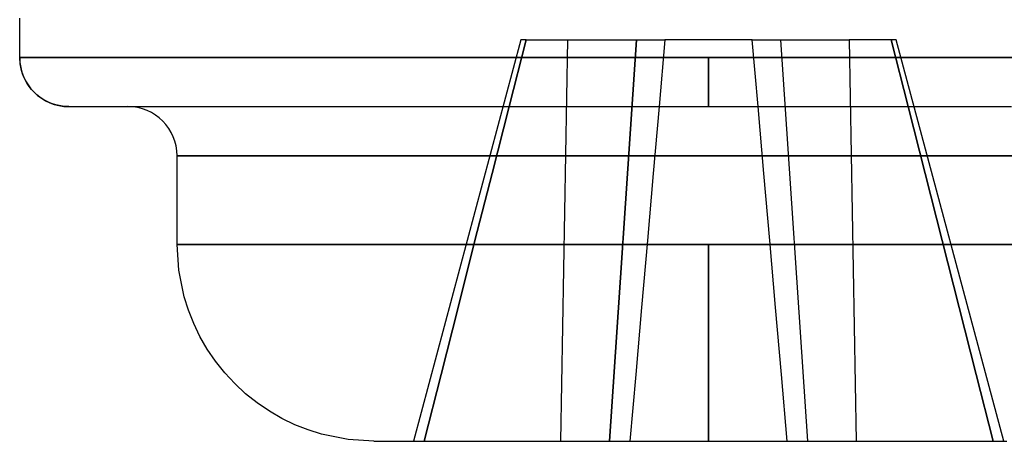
# Model space of a CAD drawing. Header units: millimetres. Extents: x -48 to 49.5, y -16 to 42.2.
# Tile 13 of 38: x 0.1 to 5.1, y 10.6 to 12.7. Entities that reach past the tile are written whole.
import ezdxf

# ---------------------------------------------------------------- set-up
doc = ezdxf.new("R2010")
doc.units = ezdxf.units.MM
doc.layers.add('MAIN-1', color=7, linetype='Continuous')
doc.layers.add('MAIN-2', color=7, linetype='Continuous')

msp = doc.modelspace()

# ---------------------------------------------------------------- linework, layer by layer
at = {"layer": 'MAIN-1'}
for p, q in [((0.1, 12.55), (0.1, 12.75)), ((0.1, 12.55), (3.6, 12.55)), ((0.1022, 12.5171), (0.1, 12.55)), ((0.1091, 12.4833), (0.1022, 12.5171)), ((3.6, 12.55), (3.6, 12.3)), ((3.6, 12.55), (7.1, 12.55)), ((0.1144, 12.4664), (0.1091, 12.4833)), ((0.121, 12.4496), (0.1144, 12.4664)), ((0.129, 12.4331), (0.121, 12.4496)), ((0.1382, 12.4171), (0.129, 12.4331)), ((0.1487, 12.4017), (0.1382, 12.4171)), ((0.1604, 12.387), (0.1487, 12.4017)), ((0.1732, 12.3732), (0.1604, 12.387)), ((0.187, 12.3604), (0.1732, 12.3732)), ((0.2017, 12.3487), (0.187, 12.3604)), ((0.2171, 12.3382), (0.2017, 12.3487)), ((0.2331, 12.329), (0.2171, 12.3382)), ((0.2496, 12.321), (0.2331, 12.329)), ((0.2664, 12.3144), (0.2496, 12.321)), ((0.2833, 12.3091), (0.2664, 12.3144)), ((0.3171, 12.3022), (0.2833, 12.3091)), ((0.35, 12.3), (0.3171, 12.3022)), ((0.35, 12.3), (0.3604, 12.3)), ((0.3604, 12.3), (0.3913, 12.3)), ((0.3913, 12.3), (0.4423, 12.3)), ((0.4423, 12.3), (0.5122, 12.3)), ((0.5122, 12.3), (0.6, 12.3)), ((0.6, 12.3), (0.704, 12.3)), ((0.704, 12.3), (0.8226, 12.3)), ((0.8226, 12.3), (0.9538, 12.3)), ((0.9538, 12.3), (1.0958, 12.3)), ((1.0958, 12.3), (1.2466, 12.3)), ((1.2466, 12.3), (1.4043, 12.3)), ((1.4043, 12.3), (1.5672, 12.3)), ((1.5672, 12.3), (1.7335, 12.3)), ((1.7335, 12.3), (1.9018, 12.3)), ((1.9018, 12.3), (2.0706, 12.3)), ((2.0706, 12.3), (2.2388, 12.3)), ((2.2388, 12.3), (2.4053, 12.3)), ((2.4053, 12.3), (2.5692, 12.3)), ((2.5692, 12.3), (2.7298, 12.3)), ((2.7298, 12.3), (2.8866, 12.3)), ((2.8866, 12.3), (3.039, 12.3)), ((3.039, 12.3), (3.1868, 12.3)), ((3.1868, 12.3), (3.3296, 12.3)), ((3.3296, 12.3), (3.4674, 12.3)), ((3.4674, 12.3), (3.6, 12.3)), ((3.6, 12.3), (3.7496, 12.3)), ((3.7496, 12.3), (3.9016, 12.3)), ((3.9016, 12.3), (4.0555, 12.3)), ((4.0555, 12.3), (4.2109, 12.3)), ((4.2109, 12.3), (4.3671, 12.3)), ((4.3671, 12.3), (4.5236, 12.3)), ((4.5236, 12.3), (4.6798, 12.3)), ((4.6798, 12.3), (4.835, 12.3)), ((4.835, 12.3), (4.9885, 12.3)), ((4.9885, 12.3), (5.1396, 12.3)), ((0.9, 11.6), (0.9, 12.05)), ((6.3, 12.05), (0.9, 12.05)), ((0.9, 11.6), (3.6, 11.6)), ((0.9087, 11.4685), (0.9, 11.6)), ((3.6, 11.6), (3.6, 10.6)), ((3.6, 11.6), (6.3, 11.6)), ((0.9362, 11.3333), (0.9087, 11.4685)), ((0.9576, 11.2656), (0.9362, 11.3333)), ((0.9842, 11.1985), (0.9576, 11.2656)), ((1.016, 11.1326), (0.9842, 11.1985)), ((1.053, 11.0685), (1.016, 11.1326)), ((1.095, 11.0068), (1.053, 11.0685)), ((1.1417, 10.9481), (1.095, 11.0068)), ((1.1929, 10.8929), (1.1417, 10.9481)), ((1.2481, 10.8417), (1.1929, 10.8929)), ((1.3068, 10.795), (1.2481, 10.8417)), ((1.3685, 10.753), (1.3068, 10.795)), ((1.4326, 10.716), (1.3685, 10.753)), ((1.4985, 10.6842), (1.4326, 10.716)), ((1.5656, 10.6576), (1.4985, 10.6842)), ((1.6333, 10.6362), (1.5656, 10.6576)), ((1.7685, 10.6087), (1.6333, 10.6362)), ((1.9, 10.6), (1.7685, 10.6087)), ((1.9, 10.6), (1.9054, 10.6)), ((1.9054, 10.6), (1.9216, 10.6)), ((1.9216, 10.6), (1.9483, 10.6)), ((1.9483, 10.6), (1.9849, 10.6)), ((1.9849, 10.6), (2.0308, 10.6)), ((2.0308, 10.6), (2.0852, 10.6)), ((2.0852, 10.6), (2.1472, 10.6)), ((2.1472, 10.6), (2.2158, 10.6)), ((2.2158, 10.6), (2.2901, 10.6)), ((2.2901, 10.6), (2.369, 10.6)), ((2.369, 10.6), (2.4515, 10.6)), ((2.4515, 10.6), (2.5367, 10.6)), ((2.5367, 10.6), (2.6237, 10.6)), ((2.6237, 10.6), (2.7117, 10.6)), ((2.7117, 10.6), (2.8, 10.6)), ((2.8, 10.6), (2.888, 10.6)), ((2.888, 10.6), (2.9751, 10.6)), ((2.9751, 10.6), (3.0608, 10.6)), ((3.0608, 10.6), (3.1448, 10.6)), ((3.1448, 10.6), (3.2268, 10.6)), ((3.2268, 10.6), (3.3066, 10.6)), ((3.3066, 10.6), (3.3839, 10.6)), ((3.3839, 10.6), (3.4586, 10.6)), ((3.4586, 10.6), (3.5306, 10.6)), ((3.5306, 10.6), (3.6, 10.6)), ((3.6, 10.6), (3.6694, 10.6)), ((3.6694, 10.6), (3.7414, 10.6)), ((3.7414, 10.6), (3.8161, 10.6)), ((3.8161, 10.6), (3.8934, 10.6)), ((3.8934, 10.6), (3.9732, 10.6)), ((3.9732, 10.6), (4.0552, 10.6)), ((4.0552, 10.6), (4.1392, 10.6)), ((4.1392, 10.6), (4.2249, 10.6)), ((4.2249, 10.6), (4.312, 10.6)), ((4.312, 10.6), (4.4, 10.6)), ((4.4, 10.6), (4.4883, 10.6)), ((4.4883, 10.6), (4.5763, 10.6)), ((4.5763, 10.6), (4.6633, 10.6)), ((4.6633, 10.6), (4.7485, 10.6)), ((4.7485, 10.6), (4.831, 10.6)), ((4.831, 10.6), (4.9099, 10.6)), ((4.9099, 10.6), (4.9842, 10.6)), ((4.9842, 10.6), (5.0528, 10.6)), ((5.0528, 10.6), (5.1148, 10.6))]:
    msp.add_line(p, q, dxfattribs=at)
msp.add_arc((0.65, 12.05), 0.25, 0, 90, dxfattribs=at)
at = {"layer": 'MAIN-2'}
for p, q in [((0.1, 12.55), (0.1, 12.75)), ((2.6466, 12.64), (2.1, 10.6)), ((2.6466, 12.64), (2.1, 10.6)), ((2.5862, 12.3), (2.6727, 12.64)), ((2.6727, 12.64), (2.5862, 12.3)), ((2.6727, 12.64), (2.5862, 12.3)), ((2.5862, 12.3), (2.6727, 12.64)), ((2.6727, 12.64), (2.6466, 12.64)), ((2.6727, 12.64), (2.8855, 12.64)), ((2.85, 10.6), (2.8855, 12.64)), ((2.85, 10.6), (2.8855, 12.64)), ((2.85, 10.6), (2.8855, 12.64)), ((2.85, 10.6), (2.8855, 12.64)), ((2.8855, 12.64), (3.2341, 12.64)), ((3.0975, 10.6), (3.2341, 12.64)), ((3.0975, 10.6), (3.2341, 12.64)), ((3.2341, 12.64), (3.0975, 10.6)), ((3.0975, 10.6), (3.2341, 12.64)), ((3.2341, 12.64), (3.3785, 12.64)), ((3.3785, 12.64), (3.3487, 12.3)), ((3.8215, 12.64), (3.3785, 12.64)), ((3.3785, 12.64), (3.3785, 12.64)), ((3.3785, 12.64), (3.3785, 12.64)), ((3.3785, 12.64), (3.3785, 12.64)), ((3.3785, 12.64), (3.3785, 12.64)), ((3.8215, 12.64), (3.9659, 12.64)), ((3.8215, 12.64), (3.8215, 12.64)), ((3.8215, 12.64), (3.8215, 12.64)), ((3.8513, 12.3), (3.8215, 12.64)), ((3.8215, 12.64), (3.8215, 12.64)), ((3.8215, 12.64), (3.8215, 12.64)), ((3.9659, 12.64), (4.1025, 10.6)), ((3.9659, 12.64), (4.3145, 12.64)), ((3.9659, 12.64), (4.1025, 10.6)), ((3.9659, 12.64), (4.1025, 10.6)), ((3.9659, 12.64), (4.1025, 10.6)), ((4.3145, 12.64), (4.35, 10.6)), ((4.5273, 12.64), (4.3145, 12.64)), ((4.3145, 12.64), (4.35, 10.6)), ((4.3145, 12.64), (4.35, 10.6)), ((4.3145, 12.64), (4.35, 10.6)), ((4.5534, 12.64), (4.5273, 12.64)), ((4.5273, 12.64), (4.6138, 12.3)), ((4.6138, 12.3), (4.5273, 12.64)), ((4.5273, 12.64), (4.6138, 12.3)), ((4.6138, 12.3), (4.5273, 12.64)), ((5.1, 10.6), (4.5534, 12.64)), ((5.1, 10.6), (4.5534, 12.64)), ((3.6, 12.55), (0.1, 12.55)), ((7.1, 12.55), (0.1, 12.55)), ((7.1, 12.55), (0.1, 12.55)), ((3.6, 12.3), (3.6, 12.55)), ((7.1, 12.55), (3.6, 12.55)), ((2.4997, 11.96), (2.5862, 12.3)), ((2.5862, 12.3), (2.4997, 11.96)), ((2.5862, 12.3), (2.4997, 11.96)), ((2.4997, 11.96), (2.5862, 12.3)), ((3.3487, 12.3), (3.319, 11.96)), ((3.881, 11.96), (3.8513, 12.3)), ((4.6138, 12.3), (4.7003, 11.96)), ((4.7003, 11.96), (4.6138, 12.3)), ((4.6138, 12.3), (4.7003, 11.96)), ((4.7003, 11.96), (4.6138, 12.3)), ((0.9, 12.05), (6.3, 12.05)), ((0.9, 12.05), (6.3, 12.05)), ((0.9, 11.6), (0.9, 12.05)), ((6.3, 12.05), (0.9, 12.05)), ((2.4133, 11.62), (2.4997, 11.96)), ((2.4997, 11.96), (2.4133, 11.62)), ((2.4997, 11.96), (2.4133, 11.62)), ((2.4133, 11.62), (2.4997, 11.96)), ((3.319, 11.96), (3.2892, 11.62)), ((3.9108, 11.62), (3.881, 11.96)), ((4.7003, 11.96), (4.7867, 11.62)), ((4.7867, 11.62), (4.7003, 11.96)), ((4.7003, 11.96), (4.7867, 11.62)), ((4.7867, 11.62), (4.7003, 11.96)), ((2.327, 11.28), (2.4133, 11.62)), ((2.4133, 11.62), (2.327, 11.28)), ((2.4133, 11.62), (2.327, 11.28)), ((2.327, 11.28), (2.4133, 11.62)), ((3.2892, 11.62), (3.2595, 11.28)), ((3.9405, 11.28), (3.9108, 11.62)), ((4.7867, 11.62), (4.873, 11.28)), ((4.873, 11.28), (4.7867, 11.62)), ((4.7867, 11.62), (4.873, 11.28)), ((4.873, 11.28), (4.7867, 11.62)), ((3.6, 11.6), (0.9, 11.6)), ((0.9, 11.6), (3.6, 11.6)), ((3.6, 11.6), (0.9, 11.6)), ((0.9087, 11.4685), (0.9, 11.6)), ((3.6, 10.6), (3.6, 11.6)), ((6.3, 11.6), (3.6, 11.6)), ((3.6, 10.6), (3.6, 11.6)), ((3.6, 11.6), (3.6, 10.6)), ((6.3, 11.6), (3.6, 11.6)), ((3.6, 11.6), (6.3, 11.6)), ((0.9362, 11.3333), (0.9087, 11.4685)), ((0.9576, 11.2656), (0.9362, 11.3333)), ((0.9842, 11.1985), (0.9576, 11.2656)), ((2.2406, 10.94), (2.327, 11.28)), ((2.327, 11.28), (2.2406, 10.94)), ((2.327, 11.28), (2.2406, 10.94)), ((2.2406, 10.94), (2.327, 11.28)), ((3.2595, 11.28), (3.2297, 10.94)), ((3.9703, 10.94), (3.9405, 11.28)), ((4.873, 11.28), (4.9594, 10.94)), ((4.9594, 10.94), (4.873, 11.28)), ((4.873, 11.28), (4.9594, 10.94)), ((4.9594, 10.94), (4.873, 11.28)), ((1.016, 11.1326), (0.9842, 11.1985)), ((1.053, 11.0685), (1.016, 11.1326)), ((1.095, 11.0068), (1.053, 11.0685)), ((1.1417, 10.9481), (1.095, 11.0068)), ((1.1929, 10.8929), (1.1417, 10.9481)), ((2.1543, 10.6), (2.2406, 10.94)), ((2.2406, 10.94), (2.1543, 10.6)), ((2.2406, 10.94), (2.1543, 10.6)), ((2.1543, 10.6), (2.2406, 10.94)), ((3.2297, 10.94), (3.2, 10.6)), ((4, 10.6), (3.9703, 10.94)), ((4.9594, 10.94), (5.0457, 10.6)), ((5.0457, 10.6), (4.9594, 10.94)), ((4.9594, 10.94), (5.0457, 10.6)), ((5.0457, 10.6), (4.9594, 10.94)), ((1.2481, 10.8417), (1.1929, 10.8929)), ((1.3068, 10.795), (1.2481, 10.8417)), ((1.3685, 10.753), (1.3068, 10.795)), ((1.4326, 10.716), (1.3685, 10.753)), ((1.4985, 10.6842), (1.4326, 10.716)), ((1.5656, 10.6576), (1.4985, 10.6842)), ((1.6333, 10.6362), (1.5656, 10.6576)), ((1.7685, 10.6087), (1.6333, 10.6362)), ((1.9, 10.6), (1.7685, 10.6087)), ((3.2, 10.6), (3.2, 10.6)), ((3.2, 10.6), (3.2, 10.6)), ((3.2, 10.6), (3.2, 10.6)), ((3.2, 10.6), (3.2, 10.6)), ((4, 10.6), (4, 10.6)), ((4, 10.6), (4, 10.6)), ((4, 10.6), (4, 10.6)), ((4, 10.6), (4, 10.6))]:
    msp.add_line(p, q, dxfattribs=at)
for centre, start, end in [((0.35, 12.55), 180, 270), ((0.65, 12.05), 0, 90)]:
    msp.add_arc(centre, 0.25, start, end, dxfattribs=at)

doc.saveas('drawing.dxf')
